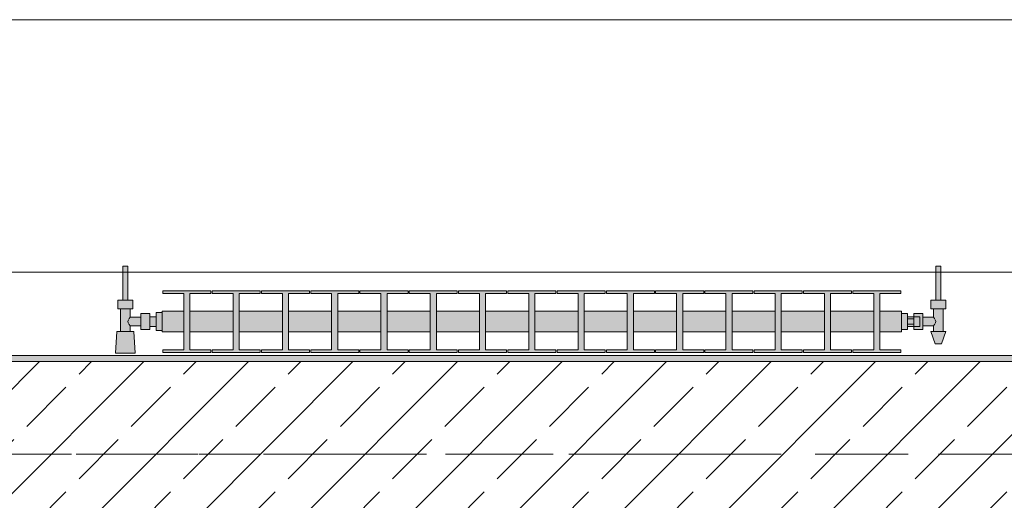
# Model space of a CAD drawing. Header units: metres. Extents: x -3.6 to 84.5, y -11 to 16.8.
# Tile 217 of 228: x 59.089 to 60.687, y 13.075 to 13.855. Entities that reach past the tile are written whole.
import ezdxf

# ---------------------------------------------------------------- set-up
doc = ezdxf.new("R2010")
doc.units = ezdxf.units.M
doc.header["$MEASUREMENT"] = 0
doc.linetypes.add('Achse', pattern=[0.2, 0.1, -0.05, 0, -0.05])
doc.linetypes.add('Strichlinie doppelt', pattern=[0.546806, 0.264583, -0.105833, 0.070556, -0.105833])
for name, color, linetype in [('451 - Universal.Achsen Raster', 7, 'Continuous'), ('604 - Struktur.Wand Aussen', 7, 'Continuous'), ('608 - Struktur.Träger', 7, 'Continuous'), ('801 - HKLSE.Heizung_ Klima_ Lüftung', 7, 'Continuous')]:
    doc.layers.add(name, color=color, linetype=linetype)

msp = doc.modelspace()

# ---------------------------------------------------------------- hatches: boundary and pattern name
at = {"layer": '608 - Struktur.Träger', "linetype": 'Continuous', "lineweight": 0, "true_color": 0x000000}
h = msp.add_hatch(dxfattribs=at)
h.set_pattern_fill('Beton__Stahlbeton_0001', color=18, style=0, pattern_type=2)
h.set_pattern_definition([(45, (0, 0), (-0.08485281, 0.08485281), []), (45, (-0.04243, 0.04243), (-0.08485281, 0.08485281), [0.09, -0.03])])
h.paths.add_polyline_path([(50.78, 13), (51.09, 13), (54.37, 13), (54.69, 13), (57.97, 13), (58.29, 13), (61.57, 13), (61.88, 13), (61.88, 13.3), (61.57, 13.3), (58.29, 13.3), (57.97, 13.3), (54.69, 13.3), (54.37, 13.3), (51.09, 13.3), (50.78, 13.3)])
h = msp.add_hatch(dxfattribs=at)
h.set_pattern_fill('Gips_0001', color=18, style=0, pattern_type=2)
h.set_pattern_definition([(45, (0, 0), (-0.01767767, 0.01767767), [0, -0.025])])
h.paths.add_polyline_path([(61.57, 13.31), (58.29, 13.31), (58.29, 13.3), (61.57, 13.3)])
at = {"layer": '801 - HKLSE.Heizung_ Klima_ Lüftung', "linetype": 'Continuous', "lineweight": 0, "true_color": 0x3a3a3a}
for points in [[(59.32, 13.3503), (59.32, 13.3797), (59.31, 13.3797), (59.31, 13.373), (59.3, 13.373), (59.3, 13.378), (59.285, 13.378), (59.285, 13.372), (59.268, 13.372), (59.268, 13.386), (59.272, 13.386), (59.272, 13.4), (59.264, 13.4), (59.264, 13.455), (59.256, 13.455), (59.256, 13.4), (59.248, 13.4), (59.248, 13.386), (59.252, 13.386), (59.252, 13.349), (59.246, 13.349), (59.244, 13.314), (59.276, 13.314), (59.274, 13.349), (59.268, 13.349), (59.268, 13.358), (59.285, 13.358), (59.285, 13.352), (59.3, 13.352), (59.3, 13.357), (59.31, 13.357), (59.31, 13.3503)], [(60.52, 13.352), (60.53, 13.352), (60.53, 13.357), (60.54, 13.357), (60.54, 13.352), (60.555, 13.352), (60.555, 13.358), (60.572, 13.358), (60.572, 13.349), (60.568, 13.349), (60.575, 13.329), (60.585, 13.329), (60.592, 13.349), (60.588, 13.349), (60.588, 13.386), (60.592, 13.386), (60.592, 13.4), (60.584, 13.4), (60.584, 13.455), (60.576, 13.455), (60.576, 13.4), (60.568, 13.4), (60.568, 13.386), (60.572, 13.386), (60.572, 13.372), (60.555, 13.372), (60.555, 13.378), (60.54, 13.378), (60.54, 13.373), (60.53, 13.373), (60.53, 13.378), (60.52, 13.378)], [(59.32, 13.3817), (59.32, 13.3483), (59.355, 13.3483), (59.355, 13.3192), (59.321, 13.3192), (59.321, 13.315), (59.399, 13.315), (59.399, 13.3192), (59.365, 13.3192), (59.365, 13.3483), (59.435, 13.3483), (59.435, 13.3192), (59.401, 13.3192), (59.401, 13.315), (59.479, 13.315), (59.479, 13.3192), (59.445, 13.3192), (59.445, 13.3483), (59.515, 13.3483), (59.515, 13.3192), (59.481, 13.3192), (59.481, 13.315), (59.559, 13.315), (59.559, 13.3192), (59.525, 13.3192), (59.525, 13.3483), (59.595, 13.3483), (59.595, 13.3192), (59.561, 13.3192), (59.561, 13.315), (59.639, 13.315), (59.639, 13.3192), (59.605, 13.3192), (59.605, 13.3483), (59.675, 13.3483), (59.675, 13.3192), (59.641, 13.3192), (59.641, 13.315), (59.719, 13.315), (59.719, 13.3192), (59.685, 13.3192), (59.685, 13.3483), (59.755, 13.3483), (59.755, 13.3192), (59.721, 13.3192), (59.721, 13.315), (59.799, 13.315), (59.799, 13.3192), (59.765, 13.3192), (59.765, 13.3483), (59.835, 13.3483), (59.835, 13.3192), (59.801, 13.3192), (59.801, 13.315), (59.879, 13.315), (59.879, 13.3192), (59.845, 13.3192), (59.845, 13.3483), (59.915, 13.3483), (59.915, 13.3192), (59.881, 13.3192), (59.881, 13.315), (59.959, 13.315), (59.959, 13.3192), (59.925, 13.3192), (59.925, 13.3483), (59.995, 13.3483), (59.995, 13.3192), (59.961, 13.3192), (59.961, 13.315), (60.039, 13.315), (60.039, 13.3192), (60.005, 13.3192), (60.005, 13.3483), (60.075, 13.3483), (60.075, 13.3192), (60.041, 13.3192), (60.041, 13.315), (60.119, 13.315), (60.119, 13.3192), (60.085, 13.3192), (60.085, 13.3483), (60.155, 13.3483), (60.155, 13.3192), (60.121, 13.3192), (60.121, 13.315), (60.199, 13.315), (60.199, 13.3192), (60.165, 13.3192), (60.165, 13.3483), (60.235, 13.3483), (60.235, 13.3192), (60.201, 13.3192), (60.201, 13.315), (60.279, 13.315), (60.279, 13.3192), (60.245, 13.3192), (60.245, 13.3483), (60.315, 13.3483), (60.315, 13.3192), (60.281, 13.3192), (60.281, 13.315), (60.359, 13.315), (60.359, 13.3192), (60.325, 13.3192), (60.325, 13.3483), (60.395, 13.3483), (60.395, 13.3192), (60.361, 13.3192), (60.361, 13.315), (60.439, 13.315), (60.439, 13.3192), (60.405, 13.3192), (60.405, 13.3483), (60.475, 13.3483), (60.475, 13.3192), (60.441, 13.3192), (60.441, 13.315), (60.519, 13.315), (60.519, 13.3192), (60.485, 13.3192), (60.485, 13.3483), (60.52, 13.3483), (60.52, 13.3817), (60.485, 13.3817), (60.485, 13.4108), (60.519, 13.4108), (60.519, 13.415), (60.441, 13.415), (60.441, 13.4108), (60.475, 13.4108), (60.475, 13.3817), (60.405, 13.3817), (60.405, 13.4108), (60.439, 13.4108), (60.439, 13.415), (60.361, 13.415), (60.361, 13.4108), (60.395, 13.4108), (60.395, 13.3817), (60.325, 13.3817), (60.325, 13.4108), (60.359, 13.4108), (60.359, 13.415), (60.281, 13.415), (60.281, 13.4108), (60.315, 13.4108), (60.315, 13.3817), (60.245, 13.3817), (60.245, 13.4108), (60.279, 13.4108), (60.279, 13.415), (60.201, 13.415), (60.201, 13.4108), (60.235, 13.4108), (60.235, 13.3817), (60.165, 13.3817), (60.165, 13.4108), (60.199, 13.4108), (60.199, 13.415), (60.121, 13.415), (60.121, 13.4108), (60.155, 13.4108), (60.155, 13.3817), (60.085, 13.3817), (60.085, 13.4108), (60.119, 13.4108), (60.119, 13.415), (60.041, 13.415), (60.041, 13.4108), (60.075, 13.4108), (60.075, 13.3817), (60.005, 13.3817), (60.005, 13.4108), (60.039, 13.4108), (60.039, 13.415), (59.961, 13.415), (59.961, 13.4108), (59.995, 13.4108), (59.995, 13.3817), (59.925, 13.3817), (59.925, 13.4108), (59.959, 13.4108), (59.959, 13.415), (59.881, 13.415), (59.881, 13.4108), (59.915, 13.4108), (59.915, 13.3817), (59.845, 13.3817), (59.845, 13.4108), (59.879, 13.4108), (59.879, 13.415), (59.801, 13.415), (59.801, 13.4108), (59.835, 13.4108), (59.835, 13.3817), (59.765, 13.3817), (59.765, 13.4108), (59.799, 13.4108), (59.799, 13.415), (59.721, 13.415), (59.721, 13.4108), (59.755, 13.4108), (59.755, 13.3817), (59.685, 13.3817), (59.685, 13.4108), (59.719, 13.4108), (59.719, 13.415), (59.641, 13.415), (59.641, 13.4108), (59.675, 13.4108), (59.675, 13.3817), (59.605, 13.3817), (59.605, 13.4108), (59.639, 13.4108), (59.639, 13.415), (59.561, 13.415), (59.561, 13.4108), (59.595, 13.4108), (59.595, 13.3817), (59.525, 13.3817), (59.525, 13.4108), (59.559, 13.4108), (59.559, 13.415), (59.481, 13.415), (59.481, 13.4108), (59.515, 13.4108), (59.515, 13.3817), (59.445, 13.3817), (59.445, 13.4108), (59.479, 13.4108), (59.479, 13.415), (59.401, 13.415), (59.401, 13.4108), (59.435, 13.4108), (59.435, 13.3817), (59.365, 13.3817), (59.365, 13.4108), (59.399, 13.4108), (59.399, 13.415), (59.321, 13.415), (59.321, 13.4108), (59.355, 13.4108), (59.355, 13.3817)]]:
    msp.add_hatch(color=250, dxfattribs=at).paths.add_polyline_path(points)

# ---------------------------------------------------------------- linework, layer by layer
at = {"layer": '451 - Universal.Achsen Raster', "color": 160, "linetype": 'Strichlinie doppelt', "lineweight": 9, "true_color": 0x3232ff}
msp.add_line((64.935, 13.15), (-3.175, 13.15), dxfattribs=at)
at = {"layer": '604 - Struktur.Wand Aussen', "color": 7, "linetype": 'Continuous', "lineweight": 13}
for p, q in [((61.14, 13.855), (58.74, 13.855)), ((58.74, 13.445), (61.14, 13.445))]:
    msp.add_line(p, q, dxfattribs=at)
at = {"layer": '608 - Struktur.Träger', "color": 7, "linetype": 'Continuous', "lineweight": 13}
for p, q in [((50.78, 13.31), (61.88, 13.31)), ((61.57, 13.3), (58.29, 13.3))]:
    msp.add_line(p, q, dxfattribs=at)
at = {"layer": '608 - Struktur.Träger', "color": 7, "linetype": 'Continuous', "lineweight": 5}
msp.add_line((61.57, 13.31), (58.29, 13.31), dxfattribs=at)
at = {"layer": '608 - Struktur.Träger', "color": 7, "linetype": 'Achse', "lineweight": 9}
msp.add_line((50.78, 13.15), (61.88, 13.15), dxfattribs=at)
at = {"layer": '801 - HKLSE.Heizung_ Klima_ Lüftung', "color": 7, "linetype": 'Continuous', "lineweight": 5, "true_color": 0xebebeb}
for p, q in [((59.2572, 13.455), (59.256, 13.455)), ((59.256, 13.455), (59.256, 13.4)), ((59.26, 13.455), (59.2572, 13.455)), ((59.2628, 13.455), (59.26, 13.455)), ((59.264, 13.455), (59.2628, 13.455)), ((59.264, 13.455), (59.264, 13.4)), ((60.576, 13.455), (60.5772, 13.455)), ((60.576, 13.455), (60.576, 13.4)), ((60.5772, 13.455), (60.58, 13.455)), ((60.58, 13.455), (60.5828, 13.455)), ((60.5828, 13.455), (60.584, 13.455)), ((60.584, 13.455), (60.584, 13.4)), ((59.321, 13.415), (59.321, 13.4108)), ((59.399, 13.415), (59.321, 13.415)), ((59.321, 13.415), (59.321, 13.4108)), ((59.399, 13.4108), (59.399, 13.415)), ((59.401, 13.415), (59.401, 13.4108)), ((59.479, 13.415), (59.401, 13.415)), ((59.401, 13.415), (59.401, 13.4108)), ((59.479, 13.4108), (59.479, 13.415)), ((59.479, 13.4108), (59.479, 13.415)), ((59.559, 13.415), (59.481, 13.415)), ((59.481, 13.415), (59.481, 13.4108)), ((59.559, 13.4108), (59.559, 13.415)), ((59.559, 13.4108), (59.559, 13.415)), ((59.639, 13.415), (59.561, 13.415)), ((59.561, 13.415), (59.561, 13.4108)), ((59.639, 13.4108), (59.639, 13.415)), ((59.641, 13.415), (59.641, 13.4108)), ((59.719, 13.415), (59.641, 13.415)), ((59.641, 13.415), (59.641, 13.4108)), ((59.719, 13.4108), (59.719, 13.415)), ((59.719, 13.4108), (59.719, 13.415)), ((59.799, 13.415), (59.721, 13.415)), ((59.721, 13.415), (59.721, 13.4108)), ((59.799, 13.4108), (59.799, 13.415)), ((59.801, 13.415), (59.801, 13.4108)), ((59.879, 13.415), (59.801, 13.415)), ((59.801, 13.415), (59.801, 13.4108)), ((59.879, 13.4108), (59.879, 13.415)), ((59.959, 13.415), (59.881, 13.415)), ((59.881, 13.415), (59.881, 13.4108)), ((59.959, 13.4108), (59.959, 13.415)), ((59.959, 13.4108), (59.959, 13.415)), ((60.039, 13.415), (59.961, 13.415)), ((59.961, 13.415), (59.961, 13.4108)), ((60.039, 13.4108), (60.039, 13.415)), ((60.039, 13.4108), (60.039, 13.415)), ((60.041, 13.415), (60.041, 13.4108)), ((60.119, 13.415), (60.041, 13.415)), ((60.041, 13.415), (60.041, 13.4108)), ((60.119, 13.4108), (60.119, 13.415)), ((60.199, 13.415), (60.121, 13.415)), ((60.121, 13.415), (60.121, 13.4108)), ((60.199, 13.4108), (60.199, 13.415)), ((60.279, 13.415), (60.201, 13.415)), ((60.201, 13.415), (60.201, 13.4108)), ((60.279, 13.4108), (60.279, 13.415)), ((60.279, 13.4108), (60.279, 13.415)), ((60.281, 13.415), (60.281, 13.4108)), ((60.359, 13.415), (60.281, 13.415)), ((60.281, 13.415), (60.281, 13.4108)), ((60.359, 13.4108), (60.359, 13.415)), ((60.361, 13.415), (60.361, 13.4108)), ((60.439, 13.415), (60.361, 13.415)), ((60.361, 13.415), (60.361, 13.4108)), ((60.439, 13.4108), (60.439, 13.415)), ((60.439, 13.4108), (60.439, 13.415)), ((60.441, 13.415), (60.441, 13.4108)), ((60.519, 13.415), (60.441, 13.415)), ((60.441, 13.415), (60.441, 13.4108)), ((60.519, 13.4108), (60.519, 13.415)), ((59.254, 13.4), (59.248, 13.4)), ((59.248, 13.4), (59.248, 13.386)), ((59.266, 13.4), (59.254, 13.4)), ((59.2572, 13.4), (59.256, 13.4)), ((59.26, 13.4), (59.2572, 13.4)), ((59.2628, 13.4), (59.26, 13.4)), ((59.264, 13.4), (59.2628, 13.4)), ((59.272, 13.4), (59.266, 13.4)), ((59.272, 13.4), (59.272, 13.386)), ((59.321, 13.4108), (59.355, 13.4108)), ((59.355, 13.4108), (59.355, 13.3192)), ((59.365, 13.3192), (59.365, 13.4108)), ((59.365, 13.4108), (59.399, 13.4108)), ((59.401, 13.4108), (59.435, 13.4108)), ((59.435, 13.4108), (59.435, 13.3192)), ((59.445, 13.3192), (59.445, 13.4108)), ((59.445, 13.4108), (59.479, 13.4108)), ((59.481, 13.4108), (59.515, 13.4108)), ((59.515, 13.4108), (59.515, 13.3192)), ((59.525, 13.3192), (59.525, 13.4108)), ((59.525, 13.4108), (59.559, 13.4108)), ((59.561, 13.4108), (59.595, 13.4108)), ((59.595, 13.4108), (59.595, 13.3192)), ((59.605, 13.3192), (59.605, 13.4108)), ((59.605, 13.4108), (59.639, 13.4108)), ((59.641, 13.4108), (59.675, 13.4108)), ((59.675, 13.4108), (59.675, 13.3192)), ((59.685, 13.3192), (59.685, 13.4108)), ((59.685, 13.4108), (59.719, 13.4108)), ((59.721, 13.4108), (59.755, 13.4108)), ((59.755, 13.4108), (59.755, 13.3192)), ((59.765, 13.3192), (59.765, 13.4108)), ((59.765, 13.4108), (59.799, 13.4108)), ((59.801, 13.4108), (59.835, 13.4108)), ((59.835, 13.4108), (59.835, 13.3192)), ((59.845, 13.3192), (59.845, 13.4108)), ((59.845, 13.4108), (59.879, 13.4108)), ((59.881, 13.4108), (59.915, 13.4108)), ((59.915, 13.4108), (59.915, 13.3192)), ((59.925, 13.3192), (59.925, 13.4108)), ((59.925, 13.4108), (59.959, 13.4108)), ((59.961, 13.4108), (59.995, 13.4108)), ((59.995, 13.4108), (59.995, 13.3192)), ((60.005, 13.3192), (60.005, 13.4108)), ((60.005, 13.4108), (60.039, 13.4108)), ((60.041, 13.4108), (60.075, 13.4108)), ((60.075, 13.4108), (60.075, 13.3192)), ((60.085, 13.3192), (60.085, 13.4108)), ((60.085, 13.4108), (60.119, 13.4108)), ((60.121, 13.4108), (60.155, 13.4108)), ((60.155, 13.4108), (60.155, 13.3192)), ((60.165, 13.3192), (60.165, 13.4108)), ((60.165, 13.4108), (60.199, 13.4108)), ((60.201, 13.4108), (60.235, 13.4108)), ((60.235, 13.4108), (60.235, 13.3192)), ((60.245, 13.3192), (60.245, 13.4108)), ((60.245, 13.4108), (60.279, 13.4108)), ((60.281, 13.4108), (60.315, 13.4108)), ((60.315, 13.4108), (60.315, 13.3192)), ((60.325, 13.3192), (60.325, 13.4108)), ((60.325, 13.4108), (60.359, 13.4108)), ((60.361, 13.4108), (60.395, 13.4108)), ((60.395, 13.4108), (60.395, 13.3192)), ((60.405, 13.3192), (60.405, 13.4108)), ((60.405, 13.4108), (60.439, 13.4108)), ((60.441, 13.4108), (60.475, 13.4108)), ((60.475, 13.4108), (60.475, 13.3192)), ((60.485, 13.3192), (60.485, 13.4108)), ((60.485, 13.4108), (60.519, 13.4108)), ((60.568, 13.4), (60.574, 13.4)), ((60.568, 13.4), (60.568, 13.386)), ((60.574, 13.4), (60.586, 13.4)), ((60.576, 13.4), (60.5772, 13.4)), ((60.5772, 13.4), (60.58, 13.4)), ((60.58, 13.4), (60.5828, 13.4)), ((60.5828, 13.4), (60.584, 13.4)), ((60.586, 13.4), (60.592, 13.4)), ((60.592, 13.4), (60.592, 13.386)), ((59.254, 13.386), (59.248, 13.386)), ((59.252, 13.386), (59.252, 13.349)), ((59.266, 13.386), (59.254, 13.386)), ((59.272, 13.386), (59.266, 13.386)), ((59.268, 13.386), (59.268, 13.372)), ((59.31, 13.3797), (59.31, 13.365)), ((59.31, 13.3797), (59.32, 13.3797)), ((59.31, 13.3797), (59.31, 13.365)), ((59.31, 13.3797), (59.32, 13.3797)), ((59.32, 13.3817), (59.32, 13.3768)), ((59.32, 13.3817), (59.355, 13.3817)), ((59.365, 13.3817), (59.435, 13.3817)), ((59.445, 13.3817), (59.515, 13.3817)), ((59.525, 13.3817), (59.595, 13.3817)), ((59.605, 13.3817), (59.675, 13.3817)), ((59.685, 13.3817), (59.755, 13.3817)), ((59.765, 13.3817), (59.835, 13.3817)), ((59.845, 13.3817), (59.915, 13.3817)), ((59.925, 13.3817), (59.995, 13.3817)), ((60.005, 13.3817), (60.075, 13.3817)), ((60.085, 13.3817), (60.155, 13.3817)), ((60.165, 13.3817), (60.235, 13.3817)), ((60.245, 13.3817), (60.315, 13.3817)), ((60.325, 13.3817), (60.395, 13.3817)), ((60.405, 13.3817), (60.475, 13.3817)), ((60.485, 13.3817), (60.52, 13.3817)), ((60.52, 13.3817), (60.52, 13.3768)), ((60.568, 13.386), (60.574, 13.386)), ((60.572, 13.386), (60.572, 13.372)), ((60.574, 13.386), (60.586, 13.386)), ((60.586, 13.386), (60.592, 13.386)), ((60.588, 13.386), (60.588, 13.349)), ((59.2653, 13.3679), (59.2639, 13.365)), ((59.2639, 13.365), (59.2653, 13.3621)), ((59.2663, 13.3699), (59.2658, 13.3689)), ((59.268, 13.372), (59.2663, 13.3699)), ((59.268, 13.372), (59.285, 13.372)), ((59.285, 13.378), (59.285, 13.3715)), ((59.285, 13.378), (59.3, 13.378)), ((59.285, 13.3715), (59.285, 13.3585)), ((59.3, 13.378), (59.3, 13.3715)), ((59.3, 13.373), (59.31, 13.373)), ((59.3, 13.3715), (59.3, 13.3585)), ((59.31, 13.373), (59.31, 13.3707)), ((59.31, 13.3707), (59.31, 13.365)), ((59.31, 13.365), (59.31, 13.3503)), ((59.31, 13.365), (59.31, 13.3503)), ((59.31, 13.365), (59.31, 13.3593)), ((59.32, 13.3768), (59.32, 13.365)), ((59.32, 13.365), (59.32, 13.3532)), ((60.52, 13.378), (60.53, 13.378)), ((60.52, 13.3768), (60.52, 13.365)), ((60.52, 13.365), (60.52, 13.3532)), ((60.53, 13.378), (60.53, 13.365)), ((60.54, 13.373), (60.53, 13.373)), ((60.53, 13.3693), (60.54, 13.3693)), ((60.53, 13.365), (60.53, 13.352)), ((60.54, 13.373), (60.54, 13.378)), ((60.54, 13.378), (60.54, 13.3715)), ((60.555, 13.378), (60.54, 13.378)), ((60.54, 13.373), (60.54, 13.3707)), ((60.54, 13.373), (60.55, 13.373)), ((60.54, 13.373), (60.54, 13.3707)), ((60.54, 13.3715), (60.54, 13.3693)), ((60.54, 13.3707), (60.54, 13.365)), ((60.54, 13.3707), (60.54, 13.3693)), ((60.54, 13.3693), (60.54, 13.365)), ((60.54, 13.365), (60.54, 13.3607)), ((60.54, 13.365), (60.54, 13.3593)), ((60.55, 13.373), (60.55, 13.3707)), ((60.55, 13.3707), (60.55, 13.365)), ((60.55, 13.365), (60.55, 13.3593)), ((60.555, 13.378), (60.555, 13.3715)), ((60.572, 13.372), (60.555, 13.372)), ((60.555, 13.3715), (60.555, 13.3585)), ((60.572, 13.372), (60.5737, 13.3699)), ((60.5737, 13.3699), (60.5742, 13.3689)), ((60.5747, 13.3679), (60.5761, 13.365)), ((60.5761, 13.365), (60.5747, 13.3621)), ((59.246, 13.349), (59.244, 13.314)), ((59.2501, 13.349), (59.246, 13.349)), ((59.26, 13.349), (59.2501, 13.349)), ((59.2699, 13.349), (59.26, 13.349)), ((59.2658, 13.3611), (59.2663, 13.3601)), ((59.2663, 13.3601), (59.268, 13.358)), ((59.268, 13.358), (59.268, 13.349)), ((59.268, 13.358), (59.285, 13.358)), ((59.274, 13.349), (59.2699, 13.349)), ((59.274, 13.349), (59.276, 13.314)), ((59.285, 13.3585), (59.285, 13.352)), ((59.285, 13.352), (59.3, 13.352)), ((59.3, 13.3585), (59.3, 13.352)), ((59.3, 13.357), (59.31, 13.357)), ((59.31, 13.3593), (59.31, 13.357)), ((59.31, 13.3503), (59.32, 13.3503)), ((59.31, 13.3503), (59.32, 13.3503)), ((59.31, 13.3503), (59.32, 13.3503)), ((59.31, 13.3503), (59.32, 13.3503)), ((59.32, 13.3532), (59.32, 13.3483)), ((59.32, 13.3483), (59.355, 13.3483)), ((59.365, 13.3483), (59.435, 13.3483)), ((59.445, 13.3483), (59.515, 13.3483)), ((59.525, 13.3483), (59.595, 13.3483)), ((59.605, 13.3483), (59.675, 13.3483)), ((59.685, 13.3483), (59.755, 13.3483)), ((59.765, 13.3483), (59.835, 13.3483)), ((59.845, 13.3483), (59.915, 13.3483)), ((59.925, 13.3483), (59.995, 13.3483)), ((60.005, 13.3483), (60.075, 13.3483)), ((60.085, 13.3483), (60.155, 13.3483)), ((60.165, 13.3483), (60.235, 13.3483)), ((60.245, 13.3483), (60.315, 13.3483)), ((60.325, 13.3483), (60.395, 13.3483)), ((60.405, 13.3483), (60.475, 13.3483)), ((60.485, 13.3483), (60.52, 13.3483)), ((60.52, 13.3532), (60.52, 13.3483)), ((60.52, 13.352), (60.53, 13.352)), ((60.52, 13.352), (60.53, 13.352)), ((60.52, 13.352), (60.53, 13.352)), ((60.52, 13.352), (60.53, 13.352)), ((60.53, 13.3607), (60.54, 13.3607)), ((60.54, 13.357), (60.53, 13.357)), ((60.54, 13.3607), (60.54, 13.3585)), ((60.54, 13.3607), (60.54, 13.3593)), ((60.54, 13.3593), (60.54, 13.357)), ((60.54, 13.3593), (60.54, 13.357)), ((60.54, 13.3585), (60.54, 13.352)), ((60.54, 13.357), (60.55, 13.357)), ((60.54, 13.352), (60.54, 13.357)), ((60.555, 13.352), (60.54, 13.352)), ((60.55, 13.3593), (60.55, 13.357)), ((60.555, 13.3585), (60.555, 13.352)), ((60.572, 13.358), (60.555, 13.358)), ((60.568, 13.349), (60.5715, 13.349)), ((60.568, 13.349), (60.575, 13.329)), ((60.5715, 13.349), (60.58, 13.349)), ((60.5737, 13.3601), (60.572, 13.358)), ((60.572, 13.358), (60.572, 13.349)), ((60.5742, 13.3611), (60.5737, 13.3601)), ((60.58, 13.349), (60.5885, 13.349)), ((60.592, 13.349), (60.585, 13.329)), ((60.5885, 13.349), (60.592, 13.349)), ((59.321, 13.3192), (59.321, 13.315)), ((59.355, 13.3192), (59.321, 13.3192)), ((59.321, 13.3192), (59.321, 13.315)), ((59.399, 13.3192), (59.365, 13.3192)), ((59.399, 13.315), (59.399, 13.3192)), ((59.401, 13.3192), (59.401, 13.315)), ((59.435, 13.3192), (59.401, 13.3192)), ((59.401, 13.3192), (59.401, 13.315)), ((59.479, 13.3192), (59.445, 13.3192)), ((59.479, 13.315), (59.479, 13.3192)), ((59.479, 13.315), (59.479, 13.3192)), ((59.515, 13.3192), (59.481, 13.3192)), ((59.481, 13.3192), (59.481, 13.315)), ((59.559, 13.3192), (59.525, 13.3192)), ((59.559, 13.315), (59.559, 13.3192)), ((59.559, 13.315), (59.559, 13.3192)), ((59.595, 13.3192), (59.561, 13.3192)), ((59.561, 13.3192), (59.561, 13.315)), ((59.639, 13.3192), (59.605, 13.3192)), ((59.639, 13.315), (59.639, 13.3192)), ((59.641, 13.3192), (59.641, 13.315)), ((59.675, 13.3192), (59.641, 13.3192)), ((59.641, 13.3192), (59.641, 13.315)), ((59.719, 13.3192), (59.685, 13.3192)), ((59.719, 13.315), (59.719, 13.3192)), ((59.719, 13.315), (59.719, 13.3192)), ((59.755, 13.3192), (59.721, 13.3192)), ((59.721, 13.3192), (59.721, 13.315)), ((59.799, 13.3192), (59.765, 13.3192)), ((59.799, 13.315), (59.799, 13.3192)), ((59.801, 13.3192), (59.801, 13.315)), ((59.835, 13.3192), (59.801, 13.3192)), ((59.801, 13.3192), (59.801, 13.315)), ((59.879, 13.3192), (59.845, 13.3192)), ((59.879, 13.315), (59.879, 13.3192)), ((59.915, 13.3192), (59.881, 13.3192)), ((59.881, 13.3192), (59.881, 13.315)), ((59.959, 13.3192), (59.925, 13.3192)), ((59.959, 13.315), (59.959, 13.3192)), ((59.959, 13.315), (59.959, 13.3192)), ((59.995, 13.3192), (59.961, 13.3192)), ((59.961, 13.3192), (59.961, 13.315)), ((60.039, 13.3192), (60.005, 13.3192)), ((60.039, 13.315), (60.039, 13.3192)), ((60.039, 13.315), (60.039, 13.3192)), ((60.041, 13.3192), (60.041, 13.315)), ((60.075, 13.3192), (60.041, 13.3192)), ((60.041, 13.3192), (60.041, 13.315)), ((60.119, 13.3192), (60.085, 13.3192)), ((60.119, 13.315), (60.119, 13.3192)), ((60.155, 13.3192), (60.121, 13.3192)), ((60.121, 13.3192), (60.121, 13.315)), ((60.199, 13.3192), (60.165, 13.3192)), ((60.199, 13.315), (60.199, 13.3192)), ((60.235, 13.3192), (60.201, 13.3192)), ((60.201, 13.3192), (60.201, 13.315)), ((60.279, 13.3192), (60.245, 13.3192)), ((60.279, 13.315), (60.279, 13.3192)), ((60.279, 13.315), (60.279, 13.3192)), ((60.281, 13.3192), (60.281, 13.315)), ((60.315, 13.3192), (60.281, 13.3192)), ((60.281, 13.3192), (60.281, 13.315)), ((60.359, 13.3192), (60.325, 13.3192)), ((60.359, 13.315), (60.359, 13.3192)), ((60.361, 13.3192), (60.361, 13.315)), ((60.395, 13.3192), (60.361, 13.3192)), ((60.361, 13.3192), (60.361, 13.315)), ((60.439, 13.3192), (60.405, 13.3192)), ((60.439, 13.315), (60.439, 13.3192)), ((60.439, 13.315), (60.439, 13.3192)), ((60.441, 13.3192), (60.441, 13.315)), ((60.475, 13.3192), (60.441, 13.3192)), ((60.441, 13.3192), (60.441, 13.315)), ((60.519, 13.3192), (60.485, 13.3192)), ((60.519, 13.315), (60.519, 13.3192)), ((60.575, 13.329), (60.5765, 13.329)), ((60.5765, 13.329), (60.58, 13.329)), ((60.58, 13.329), (60.5835, 13.329)), ((60.5835, 13.329), (60.585, 13.329)), ((59.2487, 13.314), (59.244, 13.314)), ((59.244, 13.314), (59.2487, 13.314)), ((59.26, 13.314), (59.2487, 13.314)), ((59.2487, 13.314), (59.26, 13.314)), ((59.2713, 13.314), (59.26, 13.314)), ((59.26, 13.314), (59.2713, 13.314)), ((59.2713, 13.314), (59.276, 13.314)), ((59.276, 13.314), (59.2713, 13.314)), ((59.321, 13.315), (59.399, 13.315)), ((59.321, 13.315), (59.399, 13.315)), ((59.401, 13.315), (59.479, 13.315)), ((59.401, 13.315), (59.479, 13.315)), ((59.481, 13.315), (59.559, 13.315)), ((59.481, 13.315), (59.559, 13.315)), ((59.561, 13.315), (59.639, 13.315)), ((59.561, 13.315), (59.639, 13.315)), ((59.641, 13.315), (59.719, 13.315)), ((59.641, 13.315), (59.719, 13.315)), ((59.721, 13.315), (59.799, 13.315)), ((59.721, 13.315), (59.799, 13.315)), ((59.801, 13.315), (59.879, 13.315)), ((59.801, 13.315), (59.879, 13.315)), ((59.881, 13.315), (59.959, 13.315)), ((59.881, 13.315), (59.959, 13.315)), ((59.961, 13.315), (60.039, 13.315)), ((59.961, 13.315), (60.039, 13.315)), ((60.041, 13.315), (60.119, 13.315)), ((60.041, 13.315), (60.119, 13.315)), ((60.121, 13.315), (60.199, 13.315)), ((60.121, 13.315), (60.199, 13.315)), ((60.201, 13.315), (60.279, 13.315)), ((60.201, 13.315), (60.279, 13.315)), ((60.281, 13.315), (60.359, 13.315)), ((60.281, 13.315), (60.359, 13.315)), ((60.361, 13.315), (60.439, 13.315)), ((60.361, 13.315), (60.439, 13.315)), ((60.441, 13.315), (60.519, 13.315)), ((60.441, 13.315), (60.519, 13.315))]:
    msp.add_line(p, q, dxfattribs=at)

doc.saveas('drawing.dxf')
